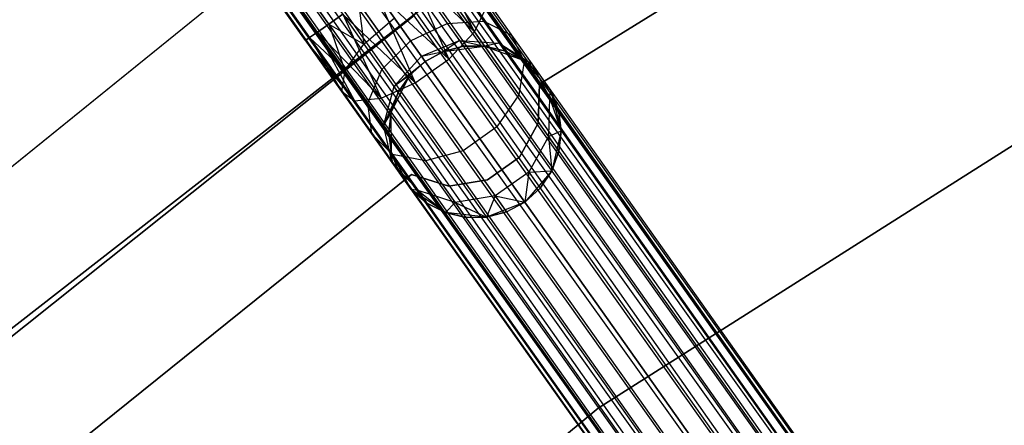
# Model space of a CAD drawing. Extents: x -189 to 189, y -189 to 189.
# Tile 142 of 256: x -40.21 to -28.79, y 45.85 to 50.56. Entities that reach past the tile are written whole.
import ezdxf

# ---------------------------------------------------------------- set-up
doc = ezdxf.new("R2010")
doc.units = 0
doc.header["$LTSCALE"] = 25.4
doc.layers.get('0').update_dxf_attribs({"linetype": 'CONTINUOUS'})

# ---------------------------------------------------------------- blocks, each defined once
blk = doc.blocks.new('NL2500012474_STL')
at = {"color": 0}
for p, q in [((94.631, 137.975, 176.932), (166.993, 35.753, 176.932)), ((94.631, 137.975, 176.932), (166.993, 35.753, 176.932)), ((94.631, 137.975, 176.932), (167.084, 35.818, 177.145)), ((94.631, 137.975, 176.932), (167.084, 35.818, 177.145)), ((94.631, 137.975, 176.932), (167.131, 35.852, 177.379)), ((94.631, 137.975, 176.932), (167.131, 35.852, 177.379)), ((94.723, 138.04, 177.855), (167.084, 35.818, 177.855)), ((94.723, 138.04, 177.855), (167.084, 35.818, 177.855)), ((94.723, 138.04, 177.855), (166.993, 35.753, 178.068)), ((94.723, 138.04, 177.855), (166.993, 35.753, 178.068)), ((94.723, 138.04, 177.855), (166.862, 35.661, 178.249)), ((94.723, 138.04, 177.855), (166.862, 35.661, 178.249)), ((94.77, 138.073, 177.379), (167.131, 35.852, 177.379)), ((94.77, 138.073, 177.379), (167.131, 35.852, 177.621)), ((94.77, 138.073, 177.379), (167.131, 35.852, 177.379)), ((94.77, 138.073, 177.379), (167.131, 35.852, 177.621)), ((94.77, 138.073, 177.379), (167.084, 35.818, 177.855)), ((94.77, 138.073, 177.379), (167.084, 35.818, 177.855)), ((94.501, 137.883, 178.249), (166.862, 35.661, 178.249)), ((94.501, 137.883, 178.249), (166.862, 35.661, 178.249)), ((94.501, 137.883, 178.249), (166.7, 35.546, 178.385)), ((94.501, 137.883, 178.249), (166.7, 35.546, 178.385)), ((94.501, 137.883, 178.249), (166.516, 35.416, 178.471)), ((94.501, 137.883, 178.249), (166.516, 35.416, 178.471)), ((94.339, 137.768, 176.615), (166.7, 35.546, 176.615)), ((94.339, 137.768, 176.615), (166.7, 35.546, 176.615)), ((94.339, 137.768, 176.615), (166.862, 35.661, 176.751)), ((94.339, 137.768, 176.615), (166.862, 35.661, 176.751)), ((94.339, 137.768, 176.615), (166.993, 35.753, 176.932)), ((94.339, 137.768, 176.615), (166.993, 35.753, 176.932)), ((94.155, 137.638, 178.471), (166.516, 35.416, 178.471)), ((94.155, 137.638, 178.471), (166.516, 35.416, 178.471)), ((166.7, 35.546, 176.615), (93.96, 137.5, 176.5)), ((93.96, 137.5, 178.5), (166.321, 35.278, 178.5)), ((93.96, 137.5, 178.5), (166.321, 35.278, 178.5)), ((166.516, 35.416, 176.529), (93.96, 137.5, 176.5)), ((166.7, 35.546, 176.615), (93.96, 137.5, 176.5)), ((166.516, 35.416, 176.529), (93.96, 137.5, 176.5)), ((166.321, 35.278, 176.5), (93.96, 137.5, 176.5)), ((166.321, 35.278, 176.5), (93.96, 137.5, 176.5)), ((93.764, 137.362, 178.471), (166.126, 35.14, 178.471)), ((93.764, 137.362, 178.471), (166.126, 35.14, 178.471)), ((93.764, 137.362, 178.471), (165.942, 35.009, 178.385)), ((93.764, 137.362, 178.471), (165.942, 35.009, 178.385)), ((93.764, 137.362, 178.471), (165.78, 34.895, 178.249)), ((93.764, 137.362, 178.471), (165.78, 34.895, 178.249)), ((93.58, 137.231, 176.615), (165.942, 35.009, 176.615)), ((166.321, 35.278, 176.5), (93.58, 137.231, 176.615)), ((166.321, 35.278, 176.5), (93.58, 137.231, 176.615)), ((166.126, 35.14, 176.529), (93.58, 137.231, 176.615)), ((166.126, 35.14, 176.529), (93.58, 137.231, 176.615)), ((93.58, 137.231, 176.615), (165.942, 35.009, 176.615)), ((93.419, 137.117, 178.249), (165.78, 34.895, 178.249)), ((93.419, 137.117, 178.249), (165.78, 34.895, 178.249)), ((93.419, 137.117, 178.249), (165.649, 34.802, 178.068)), ((93.419, 137.117, 178.249), (165.649, 34.802, 178.068)), ((93.197, 136.96, 177.855), (165.649, 34.802, 178.068)), ((93.197, 136.96, 177.855), (165.649, 34.802, 178.068)), ((93.197, 136.96, 177.855), (165.558, 34.738, 177.855)), ((93.197, 136.96, 177.855), (165.558, 34.738, 177.855)), ((93.197, 136.96, 177.855), (165.511, 34.704, 177.621)), ((93.197, 136.96, 177.855), (165.511, 34.704, 177.621)), ((165.942, 35.009, 176.615), (93.288, 137.024, 176.932)), ((165.78, 34.895, 176.751), (93.288, 137.024, 176.932)), ((165.942, 35.009, 176.615), (93.288, 137.024, 176.932)), ((165.78, 34.895, 176.751), (93.288, 137.024, 176.932)), ((165.649, 34.802, 176.932), (93.288, 137.024, 176.932)), ((165.649, 34.802, 176.932), (93.288, 137.024, 176.932)), ((93.15, 136.926, 177.379), (165.511, 34.704, 177.621)), ((93.15, 136.926, 177.379), (165.511, 34.704, 177.379)), ((93.15, 136.926, 177.379), (165.511, 34.704, 177.621)), ((165.649, 34.802, 176.932), (93.15, 136.926, 177.379)), ((165.649, 34.802, 176.932), (93.15, 136.926, 177.379)), ((165.558, 34.738, 177.145), (93.15, 136.926, 177.379)), ((165.558, 34.738, 177.145), (93.15, 136.926, 177.379)), ((93.15, 136.926, 177.379), (165.511, 34.704, 177.379)), ((154.556, 50.473, 28.068), (98.025, 130.953, 28.385)), ((154.687, 50.566, 28.249), (98.025, 130.953, 28.385)), ((154.556, 50.473, 28.068), (98.025, 130.953, 28.385)), ((154.687, 50.566, 28.249), (98.025, 130.953, 28.385)), ((154.687, 50.566, 26.751), (97.863, 130.839, 26.751)), ((154.687, 50.566, 26.751), (97.863, 130.839, 26.751)), ((154.556, 50.473, 26.932), (97.863, 130.839, 26.751)), ((154.556, 50.473, 26.932), (97.863, 130.839, 26.751)), ((154.556, 50.473, 26.932), (97.641, 130.681, 27.145)), ((154.556, 50.473, 26.932), (97.641, 130.681, 27.145)), ((154.465, 50.409, 27.145), (97.641, 130.681, 27.145)), ((154.465, 50.409, 27.145), (97.641, 130.681, 27.145)), ((154.418, 50.375, 27.621), (97.732, 130.746, 28.068)), ((154.465, 50.409, 27.855), (97.732, 130.746, 28.068)), ((154.418, 50.375, 27.621), (97.732, 130.746, 28.068)), ((154.465, 50.409, 27.855), (97.732, 130.746, 28.068)), ((154.556, 50.473, 28.068), (97.732, 130.746, 28.068)), ((154.556, 50.473, 28.068), (97.732, 130.746, 28.068)), ((154.465, 50.409, 27.145), (97.594, 130.648, 27.621)), ((154.418, 50.375, 27.379), (97.594, 130.648, 27.621)), ((154.465, 50.409, 27.145), (97.594, 130.648, 27.621)), ((154.418, 50.375, 27.379), (97.594, 130.648, 27.621)), ((154.418, 50.375, 27.621), (97.594, 130.648, 27.621)), ((154.418, 50.375, 27.621), (97.594, 130.648, 27.621)), ((157.133, 49.87, 22), (161.916, 52.831, 22)), ((161.916, 52.831, 20), (157.133, 49.87, 20)), ((161.916, 52.831, 20), (157.133, 49.87, 20)), ((157.133, 49.87, 22), (161.916, 52.831, 22)), ((154.424, 51.677, 26.5), (148.464, 46.854, 26.5)), ((148.464, 46.854, 17), (154.424, 51.677, 17)), ((154.424, 51.677, 26.5), (148.464, 46.854, 26.5)), ((148.464, 46.854, 17), (154.424, 51.677, 17)), ((155.9, 51.424, 28.068), (156.377, 50.474, 28.039)), ((155.9, 51.424, 28.068), (156.377, 50.474, 28.039)), ((155.769, 51.332, 28.249), (156.377, 50.474, 28.039)), ((155.769, 51.332, 28.249), (156.377, 50.474, 28.039)), ((155.607, 51.217, 28.385), (156.377, 50.474, 28.039)), ((155.607, 51.217, 28.385), (156.377, 50.474, 28.039)), ((155.607, 51.217, 28.385), (156.08, 50.159, 28.245)), ((155.607, 51.217, 28.385), (156.08, 50.159, 28.245)), ((150.24, 46.434, 26.5), (156.259, 51.13, 26.5)), ((156.259, 51.13, 17), (150.24, 46.434, 17)), ((156.259, 51.13, 17), (150.24, 46.434, 17)), ((150.24, 46.434, 26.5), (156.259, 51.13, 26.5)), ((155.423, 51.087, 28.471), (156.08, 50.159, 28.245)), ((155.423, 51.087, 28.471), (156.08, 50.159, 28.245)), ((155.228, 50.949, 28.5), (156.08, 50.159, 28.245)), ((155.228, 50.949, 28.5), (156.08, 50.159, 28.245)), ((155.228, 50.949, 28.5), (155.689, 49.883, 28.245)), ((155.228, 50.949, 28.5), (155.689, 49.883, 28.245)), ((156.216, 50.977, 26.823), (156.485, 50.598, 26.513)), ((156.216, 50.977, 26.823), (156.485, 50.598, 26.513)), ((155.854, 50.869, 26.53), (156.062, 50.574, 26.288)), ((155.854, 50.869, 26.53), (156.062, 50.574, 26.288)), ((156.454, 50.935, 27.236), (156.806, 50.438, 26.829)), ((156.454, 50.935, 27.236), (156.806, 50.438, 26.829)), ((155.033, 50.811, 28.471), (155.689, 49.883, 28.245)), ((155.033, 50.811, 28.471), (155.689, 49.883, 28.245)), ((155.033, 50.811, 26.529), (155.095, 50.332, 26.53)), ((155.033, 50.811, 26.529), (155.095, 50.332, 26.53)), ((156.377, 50.474, 28.039), (156.512, 50.754, 27.675)), ((156.377, 50.474, 28.039), (156.512, 50.754, 27.675)), ((156.512, 50.754, 27.675), (156.953, 50.13, 27.165)), ((156.512, 50.754, 27.675), (156.953, 50.13, 27.165)), ((149.831, 46.002, 20), (155.679, 50.667, 20)), ((155.679, 50.667, 19), (149.831, 46.002, 19)), ((149.831, 46.002, 20), (155.679, 50.667, 20)), ((155.679, 50.667, 19), (149.831, 46.002, 19)), ((154.849, 50.68, 26.615), (154.687, 50.566, 26.751)), ((154.687, 50.566, 28.249), (154.849, 50.68, 28.385)), ((154.687, 50.566, 28.249), (154.849, 50.68, 28.385)), ((154.849, 50.68, 26.615), (154.687, 50.566, 26.751)), ((154.849, 50.68, 28.385), (155.689, 49.883, 28.245)), ((154.849, 50.68, 28.385), (155.689, 49.883, 28.245)), ((154.849, 50.68, 28.385), (155.294, 49.707, 28.039)), ((154.849, 50.68, 28.385), (155.294, 49.707, 28.039)), ((154.849, 50.68, 26.615), (155.095, 50.332, 26.53)), ((154.849, 50.68, 26.615), (155.095, 50.332, 26.53)), ((155.095, 50.332, 26.53), (155.449, 50.637, 26.424)), ((155.095, 50.332, 26.53), (155.449, 50.637, 26.424)), ((155.636, 50.372, 26.207), (155.449, 50.637, 26.424)), ((155.636, 50.372, 26.207), (155.449, 50.637, 26.424)), ((156.062, 50.574, 26.288), (156.485, 50.598, 26.513)), ((156.062, 50.574, 26.288), (156.485, 50.598, 26.513)), ((156.485, 50.598, 26.513), (156.664, 50.345, 26.048)), ((156.485, 50.598, 26.513), (156.664, 50.345, 26.048)), ((156.485, 50.598, 26.513), (156.806, 50.438, 26.829)), ((156.485, 50.598, 26.513), (156.806, 50.438, 26.829)), ((154.687, 50.566, 26.751), (154.556, 50.473, 26.932)), ((154.556, 50.473, 28.068), (154.687, 50.566, 28.249)), ((154.556, 50.473, 28.068), (154.687, 50.566, 28.249)), ((154.687, 50.566, 26.751), (154.556, 50.473, 26.932)), ((154.687, 50.566, 28.249), (155.294, 49.707, 28.039)), ((154.687, 50.566, 28.249), (155.294, 49.707, 28.039)), ((154.687, 50.566, 26.751), (154.873, 50.026, 26.823)), ((154.687, 50.566, 26.751), (154.873, 50.026, 26.823)), ((154.687, 50.566, 26.751), (155.095, 50.332, 26.53)), ((154.687, 50.566, 26.751), (155.095, 50.332, 26.53)), ((155.636, 50.372, 26.207), (156.062, 50.574, 26.288)), ((155.636, 50.372, 26.207), (156.062, 50.574, 26.288)), ((156.062, 50.574, 26.288), (156.202, 50.377, 25.927)), ((156.062, 50.574, 26.288), (156.202, 50.377, 25.927)), ((154.465, 50.409, 27.145), (154.418, 50.375, 27.379)), ((154.418, 50.375, 27.621), (154.465, 50.409, 27.855)), ((154.418, 50.375, 27.621), (154.465, 50.409, 27.855)), ((154.465, 50.409, 27.145), (154.418, 50.375, 27.379)), ((154.418, 50.375, 27.379), (154.833, 49.788, 27.236)), ((154.418, 50.375, 27.621), (154.833, 49.788, 27.236)), ((154.418, 50.375, 27.621), (154.985, 49.673, 27.675)), ((154.418, 50.375, 27.621), (154.985, 49.673, 27.675)), ((154.418, 50.375, 27.621), (154.833, 49.788, 27.236)), ((154.418, 50.375, 27.379), (154.833, 49.788, 27.236)), ((154.556, 50.473, 26.932), (154.465, 50.409, 27.145)), ((154.465, 50.409, 27.855), (154.556, 50.473, 28.068)), ((154.465, 50.409, 27.855), (154.556, 50.473, 28.068)), ((154.556, 50.473, 26.932), (154.465, 50.409, 27.145)), ((154.465, 50.409, 27.855), (154.985, 49.673, 27.675)), ((154.465, 50.409, 27.855), (154.985, 49.673, 27.675)), ((154.465, 50.409, 27.145), (154.833, 49.788, 27.236)), ((154.465, 50.409, 27.145), (154.833, 49.788, 27.236)), ((154.465, 50.409, 27.145), (154.873, 50.026, 26.823)), ((154.465, 50.409, 27.145), (154.873, 50.026, 26.823)), ((154.556, 50.473, 28.068), (155.294, 49.707, 28.039)), ((154.556, 50.473, 28.068), (155.294, 49.707, 28.039)), ((154.556, 50.473, 28.068), (154.985, 49.673, 27.675)), ((154.556, 50.473, 28.068), (154.985, 49.673, 27.675)), ((154.556, 50.473, 26.932), (154.873, 50.026, 26.823)), ((154.556, 50.473, 26.932), (154.873, 50.026, 26.823)), ((155.304, 50.037, 26.288), (155.636, 50.372, 26.207)), ((155.304, 50.037, 26.288), (155.636, 50.372, 26.207)), ((155.762, 50.195, 25.883), (155.636, 50.372, 26.207)), ((155.762, 50.195, 25.883), (155.636, 50.372, 26.207)), ((155.762, 50.195, 25.883), (156.202, 50.377, 25.927)), ((155.762, 50.195, 25.883), (156.202, 50.377, 25.927)), ((156.202, 50.377, 25.927), (156.018, 50.247, 25.5)), ((156.202, 50.377, 25.927), (156.018, 50.247, 25.5)), ((156.08, 50.159, 28.245), (156.377, 50.474, 28.039)), ((156.08, 50.159, 28.245), (156.377, 50.474, 28.039)), ((156.202, 50.377, 25.927), (156.251, 50.308, 25.5)), ((156.202, 50.377, 25.927), (156.251, 50.308, 25.5)), ((156.202, 50.377, 25.927), (156.492, 50.311, 25.5)), ((156.202, 50.377, 25.927), (156.492, 50.311, 25.5)), ((156.202, 50.377, 25.927), (156.664, 50.345, 26.048)), ((156.202, 50.377, 25.927), (156.664, 50.345, 26.048)), ((156.377, 50.474, 28.039), (156.892, 49.746, 27.443)), ((156.377, 50.474, 28.039), (156.892, 49.746, 27.443)), ((156.806, 50.438, 26.829), (157.041, 50.105, 26.219)), ((156.806, 50.438, 26.829), (157.041, 50.105, 26.219)), ((156.806, 50.438, 26.829), (156.953, 50.13, 27.165)), ((156.806, 50.438, 26.829), (156.953, 50.13, 27.165)), ((154.873, 50.026, 26.823), (155.095, 50.332, 26.53)), ((154.873, 50.026, 26.823), (155.095, 50.332, 26.53)), ((155.095, 50.332, 26.53), (155.304, 50.037, 26.288)), ((155.095, 50.332, 26.53), (155.304, 50.037, 26.288)), ((156.018, 50.247, 20), (156.492, 50.311, 20)), ((156.018, 50.247, 20), (156.492, 50.311, 20)), ((156.251, 50.308, 25.5), (156.018, 50.247, 25.5)), ((156.018, 50.247, 20), (156.251, 50.308, 25.5)), ((156.251, 50.308, 25.5), (156.018, 50.247, 25.5)), ((156.018, 50.247, 20), (156.251, 50.308, 25.5)), ((156.492, 50.311, 25.5), (156.251, 50.308, 25.5)), ((156.251, 50.308, 25.5), (156.492, 50.311, 20)), ((156.251, 50.308, 25.5), (156.492, 50.311, 20)), ((156.492, 50.311, 25.5), (156.251, 50.308, 25.5)), ((156.664, 50.345, 26.048), (156.492, 50.311, 25.5)), ((156.664, 50.345, 26.048), (156.492, 50.311, 25.5)), ((156.492, 50.311, 20), (156.942, 50.146, 20)), ((156.727, 50.256, 25.5), (156.492, 50.311, 25.5)), ((156.492, 50.311, 20), (156.727, 50.256, 25.5)), ((156.492, 50.311, 20), (156.942, 50.146, 20)), ((156.492, 50.311, 25.5), (156.492, 50.311, 20)), ((156.492, 50.311, 25.5), (156.492, 50.311, 20)), ((156.727, 50.256, 25.5), (156.492, 50.311, 25.5)), ((156.492, 50.311, 20), (156.727, 50.256, 25.5)), ((156.664, 50.345, 26.048), (156.727, 50.256, 25.5)), ((156.664, 50.345, 26.048), (156.727, 50.256, 25.5)), ((156.664, 50.345, 26.048), (156.942, 50.146, 25.5)), ((156.664, 50.345, 26.048), (156.942, 50.146, 25.5)), ((156.664, 50.345, 26.048), (157.041, 50.105, 26.219)), ((156.664, 50.345, 26.048), (157.041, 50.105, 26.219)), ((156.942, 50.146, 25.5), (156.727, 50.256, 25.5)), ((156.727, 50.256, 25.5), (156.942, 50.146, 20)), ((156.727, 50.256, 25.5), (156.942, 50.146, 20)), ((156.942, 50.146, 25.5), (156.727, 50.256, 25.5)), ((155.443, 49.84, 25.927), (155.762, 50.195, 25.883)), ((155.443, 49.84, 25.927), (155.762, 50.195, 25.883)), ((155.689, 49.883, 28.245), (156.08, 50.159, 28.245)), ((155.689, 49.883, 28.245), (156.08, 50.159, 28.245)), ((155.762, 50.195, 25.883), (156.018, 50.247, 25.5)), ((155.762, 50.195, 25.883), (156.018, 50.247, 25.5)), ((155.806, 50.133, 25.5), (155.762, 50.195, 25.883)), ((155.806, 50.133, 25.5), (155.762, 50.195, 25.883)), ((155.806, 50.133, 20), (156.018, 50.247, 20)), ((156.018, 50.247, 25.5), (155.806, 50.133, 25.5)), ((156.018, 50.247, 25.5), (155.806, 50.133, 25.5)), ((155.806, 50.133, 20), (156.018, 50.247, 20)), ((156.018, 50.247, 25.5), (156.018, 50.247, 20)), ((156.018, 50.247, 25.5), (156.018, 50.247, 20)), ((156.08, 50.159, 28.245), (156.637, 49.373, 27.601)), ((156.08, 50.159, 28.245), (156.637, 49.373, 27.601)), ((156.942, 50.146, 20), (157.263, 49.792, 20)), ((157.041, 50.105, 26.219), (156.942, 50.146, 25.5)), ((157.041, 50.105, 26.219), (156.942, 50.146, 25.5)), ((157.124, 49.988, 25.5), (156.942, 50.146, 25.5)), ((156.942, 50.146, 20), (157.124, 49.988, 25.5)), ((156.942, 50.146, 20), (157.263, 49.792, 20)), ((156.942, 50.146, 25.5), (156.942, 50.146, 20)), ((156.942, 50.146, 25.5), (156.942, 50.146, 20)), ((157.124, 49.988, 25.5), (156.942, 50.146, 25.5)), ((156.942, 50.146, 20), (157.124, 49.988, 25.5)), ((154.873, 50.026, 26.823), (154.833, 49.788, 27.236)), ((154.873, 50.026, 26.823), (154.833, 49.788, 27.236)), ((154.873, 50.026, 26.823), (155.141, 49.647, 26.513)), ((154.873, 50.026, 26.823), (155.141, 49.647, 26.513)), ((155.141, 49.647, 26.513), (155.304, 50.037, 26.288)), ((155.141, 49.647, 26.513), (155.304, 50.037, 26.288)), ((155.304, 50.037, 26.288), (155.443, 49.84, 25.927)), ((155.304, 50.037, 26.288), (155.443, 49.84, 25.927)), ((155.443, 49.84, 25.927), (155.806, 50.133, 25.5)), ((155.443, 49.84, 25.927), (155.806, 50.133, 25.5)), ((155.627, 49.971, 20), (155.806, 50.133, 20)), ((155.806, 50.133, 25.5), (155.627, 49.971, 25.5)), ((155.806, 50.133, 25.5), (155.627, 49.971, 25.5)), ((155.627, 49.971, 20), (155.806, 50.133, 20)), ((155.806, 50.133, 25.5), (155.806, 50.133, 20)), ((155.806, 50.133, 25.5), (155.806, 50.133, 20)), ((156.953, 50.13, 27.165), (156.892, 49.746, 27.443)), ((156.953, 50.13, 27.165), (156.892, 49.746, 27.443)), ((156.953, 50.13, 27.165), (157.248, 49.714, 26.401)), ((156.953, 50.13, 27.165), (157.248, 49.714, 26.401)), ((157.041, 50.105, 26.219), (157.124, 49.988, 25.5)), ((157.041, 50.105, 26.219), (157.263, 49.792, 25.5)), ((157.041, 50.105, 26.219), (157.124, 49.988, 25.5)), ((157.041, 50.105, 26.219), (157.263, 49.792, 25.5)), ((157.041, 50.105, 26.219), (157.248, 49.714, 26.401)), ((157.041, 50.105, 26.219), (157.248, 49.714, 26.401)), ((155.41, 49.544, 20), (155.627, 49.971, 20)), ((155.41, 49.544, 20), (155.627, 49.971, 20)), ((155.627, 49.971, 25.5), (155.443, 49.84, 25.927)), ((155.627, 49.971, 25.5), (155.443, 49.84, 25.927)), ((155.627, 49.971, 25.5), (155.493, 49.771, 25.5)), ((155.493, 49.771, 25.5), (155.627, 49.971, 20)), ((155.493, 49.771, 25.5), (155.627, 49.971, 20)), ((155.627, 49.971, 25.5), (155.493, 49.771, 25.5)), ((155.627, 49.971, 25.5), (155.627, 49.971, 20)), ((155.627, 49.971, 25.5), (155.627, 49.971, 20)), ((157.124, 49.988, 25.5), (157.263, 49.792, 20)), ((157.124, 49.988, 25.5), (157.263, 49.792, 20)), ((163.857, 49.943, 20), (157.813, 46.108, 20)), ((157.813, 46.108, 22), (163.857, 49.943, 22)), ((157.813, 46.108, 22), (163.857, 49.943, 22)), ((163.857, 49.943, 20), (157.813, 46.108, 20)), ((155.294, 49.707, 28.039), (155.689, 49.883, 28.245)), ((155.294, 49.707, 28.039), (155.689, 49.883, 28.245)), ((155.443, 49.84, 25.927), (155.32, 49.394, 26.048)), ((155.443, 49.84, 25.927), (155.32, 49.394, 26.048)), ((155.493, 49.771, 25.5), (155.443, 49.84, 25.927)), ((155.493, 49.771, 25.5), (155.443, 49.84, 25.927)), ((155.689, 49.883, 28.245), (156.246, 49.096, 27.601)), ((155.689, 49.883, 28.245), (156.246, 49.096, 27.601)), ((157.115, 49.417, 22), (157.133, 49.87, 22)), ((157.133, 49.87, 20), (157.115, 49.417, 20)), ((157.133, 49.87, 20), (157.115, 49.417, 20)), ((157.115, 49.417, 22), (157.133, 49.87, 22)), ((157.133, 49.87, 22), (157.133, 49.87, 20)), ((157.133, 49.87, 22), (157.133, 49.87, 20)), ((154.833, 49.788, 27.236), (154.985, 49.673, 27.675)), ((154.833, 49.788, 27.236), (154.985, 49.673, 27.675)), ((154.833, 49.788, 27.236), (155.185, 49.291, 26.829)), ((154.833, 49.788, 27.236), (155.185, 49.291, 26.829)), ((154.985, 49.673, 27.675), (155.294, 49.707, 28.039)), ((154.985, 49.673, 27.675), (155.294, 49.707, 28.039)), ((155.294, 49.707, 28.039), (155.81, 48.98, 27.443)), ((155.294, 49.707, 28.039), (155.81, 48.98, 27.443)), ((155.493, 49.771, 25.5), (155.32, 49.394, 26.048)), ((155.493, 49.771, 25.5), (155.32, 49.394, 26.048)), ((155.493, 49.771, 25.5), (155.41, 49.544, 25.5)), ((155.41, 49.544, 20), (155.493, 49.771, 25.5)), ((155.493, 49.771, 25.5), (155.41, 49.544, 25.5)), ((155.41, 49.544, 20), (155.493, 49.771, 25.5)), ((156.892, 49.746, 27.443), (156.637, 49.373, 27.601)), ((156.892, 49.746, 27.443), (156.637, 49.373, 27.601)), ((156.892, 49.746, 27.443), (157.236, 49.26, 26.552)), ((156.892, 49.746, 27.443), (157.236, 49.26, 26.552)), ((157.248, 49.714, 26.401), (157.236, 49.26, 26.552)), ((157.248, 49.714, 26.401), (157.236, 49.26, 26.552)), ((157.248, 49.714, 26.401), (157.263, 49.792, 25.5)), ((157.248, 49.714, 26.401), (157.263, 49.792, 25.5)), ((157.248, 49.714, 26.401), (157.351, 49.567, 25.5)), ((157.248, 49.714, 26.401), (157.351, 49.567, 25.5)), ((157.248, 49.714, 26.401), (157.383, 49.328, 25.5)), ((157.248, 49.714, 26.401), (157.383, 49.328, 25.5)), ((157.263, 49.792, 20), (157.383, 49.328, 20)), ((157.263, 49.792, 25.5), (157.263, 49.792, 20)), ((157.351, 49.567, 25.5), (157.263, 49.792, 25.5)), ((157.263, 49.792, 20), (157.351, 49.567, 25.5)), ((157.263, 49.792, 20), (157.383, 49.328, 20)), ((157.263, 49.792, 25.5), (157.263, 49.792, 20)), ((157.351, 49.567, 25.5), (157.263, 49.792, 25.5)), ((157.263, 49.792, 20), (157.351, 49.567, 25.5)), ((154.985, 49.673, 27.675), (155.427, 49.05, 27.165)), ((154.985, 49.673, 27.675), (155.427, 49.05, 27.165)), ((155.185, 49.291, 26.829), (155.141, 49.647, 26.513)), ((155.141, 49.647, 26.513), (155.32, 49.394, 26.048)), ((155.141, 49.647, 26.513), (155.32, 49.394, 26.048)), ((155.185, 49.291, 26.829), (155.141, 49.647, 26.513)), ((155.41, 49.544, 25.5), (155.32, 49.394, 26.048)), ((155.41, 49.544, 25.5), (155.32, 49.394, 26.048)), ((155.41, 49.544, 25.5), (155.383, 49.305, 25.5)), ((155.383, 49.305, 25.5), (155.41, 49.544, 20)), ((155.383, 49.305, 25.5), (155.41, 49.544, 20)), ((155.41, 49.544, 25.5), (155.383, 49.305, 25.5)), ((155.415, 49.066, 20), (155.41, 49.544, 20)), ((155.415, 49.066, 20), (155.41, 49.544, 20)), ((155.41, 49.544, 25.5), (155.41, 49.544, 20)), ((155.41, 49.544, 25.5), (155.41, 49.544, 20)), ((157.383, 49.328, 25.5), (157.351, 49.567, 25.5)), ((157.351, 49.567, 25.5), (157.383, 49.328, 20)), ((157.351, 49.567, 25.5), (157.383, 49.328, 20)), ((157.383, 49.328, 25.5), (157.351, 49.567, 25.5)), ((155.32, 49.394, 26.048), (155.383, 49.305, 25.5)), ((155.421, 48.958, 26.219), (155.32, 49.394, 26.048)), ((155.421, 48.958, 26.219), (155.32, 49.394, 26.048)), ((155.32, 49.394, 26.048), (155.383, 49.305, 25.5)), ((156.637, 49.373, 27.601), (156.246, 49.096, 27.601)), ((156.637, 49.373, 27.601), (156.246, 49.096, 27.601)), ((156.637, 49.373, 27.601), (157.009, 48.847, 26.637)), ((156.637, 49.373, 27.601), (157.009, 48.847, 26.637)), ((156.899, 49.019, 22), (157.115, 49.417, 22)), ((157.115, 49.417, 20), (156.899, 49.019, 20)), ((157.115, 49.417, 20), (156.899, 49.019, 20)), ((156.899, 49.019, 22), (157.115, 49.417, 22)), ((157.115, 49.417, 22), (157.115, 49.417, 20)), ((157.115, 49.417, 22), (157.115, 49.417, 20)), ((155.427, 49.05, 27.165), (155.185, 49.291, 26.829)), ((155.185, 49.291, 26.829), (155.421, 48.958, 26.219)), ((155.185, 49.291, 26.829), (155.421, 48.958, 26.219)), ((155.427, 49.05, 27.165), (155.185, 49.291, 26.829)), ((155.383, 49.305, 25.5), (155.421, 48.958, 26.219)), ((155.383, 49.305, 25.5), (155.421, 48.958, 26.219)), ((155.383, 49.305, 25.5), (155.415, 49.066, 25.5)), ((155.415, 49.066, 20), (155.383, 49.305, 25.5)), ((155.383, 49.305, 25.5), (155.415, 49.066, 25.5)), ((155.415, 49.066, 20), (155.383, 49.305, 25.5)), ((157.236, 49.26, 26.552), (157.009, 48.847, 26.637)), ((157.236, 49.26, 26.552), (157.009, 48.847, 26.637)), ((157.236, 49.26, 26.552), (157.383, 49.328, 25.5)), ((157.236, 49.26, 26.552), (157.383, 49.328, 25.5)), ((157.236, 49.26, 26.552), (157.357, 49.089, 25.5)), ((157.236, 49.26, 26.552), (157.357, 49.089, 25.5)), ((157.236, 49.26, 26.552), (157.274, 48.862, 25.5)), ((157.236, 49.26, 26.552), (157.274, 48.862, 25.5)), ((157.383, 49.328, 20), (157.274, 48.862, 20)), ((157.383, 49.328, 20), (157.274, 48.862, 20)), ((157.357, 49.089, 25.5), (157.383, 49.328, 25.5)), ((157.383, 49.328, 20), (157.357, 49.089, 25.5)), ((157.357, 49.089, 25.5), (157.383, 49.328, 25.5)), ((157.383, 49.328, 20), (157.357, 49.089, 25.5)), ((157.383, 49.328, 25.5), (157.383, 49.328, 20)), ((157.383, 49.328, 25.5), (157.383, 49.328, 20)), ((155.643, 48.645, 20), (155.415, 49.066, 20)), ((155.415, 49.066, 25.5), (155.421, 48.958, 26.219)), ((155.415, 49.066, 25.5), (155.421, 48.958, 26.219)), ((155.415, 49.066, 25.5), (155.504, 48.841, 25.5)), ((155.504, 48.841, 25.5), (155.415, 49.066, 20)), ((155.643, 48.645, 20), (155.415, 49.066, 20)), ((155.504, 48.841, 25.5), (155.415, 49.066, 20)), ((155.415, 49.066, 25.5), (155.504, 48.841, 25.5)), ((155.415, 49.066, 25.5), (155.415, 49.066, 20)), ((155.415, 49.066, 25.5), (155.415, 49.066, 20)), ((155.81, 48.98, 27.443), (155.427, 49.05, 27.165)), ((155.427, 49.05, 27.165), (155.722, 48.633, 26.401)), ((155.427, 49.05, 27.165), (155.722, 48.633, 26.401)), ((155.81, 48.98, 27.443), (155.427, 49.05, 27.165)), ((156.246, 49.096, 27.601), (155.81, 48.98, 27.443)), ((156.246, 49.096, 27.601), (155.81, 48.98, 27.443)), ((156.246, 49.096, 27.601), (156.618, 48.57, 26.637)), ((156.246, 49.096, 27.601), (156.618, 48.57, 26.637)), ((156.529, 48.757, 22), (156.899, 49.019, 22)), ((156.899, 49.019, 20), (156.529, 48.757, 20)), ((156.899, 49.019, 20), (156.529, 48.757, 20)), ((156.529, 48.757, 22), (156.899, 49.019, 22)), ((156.899, 49.019, 22), (156.899, 49.019, 20)), ((156.899, 49.019, 22), (156.899, 49.019, 20)), ((157.274, 48.862, 25.5), (157.357, 49.089, 25.5)), ((157.357, 49.089, 25.5), (157.274, 48.862, 20)), ((157.357, 49.089, 25.5), (157.274, 48.862, 20)), ((157.274, 48.862, 25.5), (157.357, 49.089, 25.5)), ((155.722, 48.633, 26.401), (155.421, 48.958, 26.219)), ((155.421, 48.958, 26.219), (155.643, 48.645, 25.5)), ((155.421, 48.958, 26.219), (155.504, 48.841, 25.5)), ((155.421, 48.958, 26.219), (155.643, 48.645, 25.5)), ((155.421, 48.958, 26.219), (155.504, 48.841, 25.5)), ((155.722, 48.633, 26.401), (155.421, 48.958, 26.219)), ((155.81, 48.98, 27.443), (156.154, 48.493, 26.552)), ((155.81, 48.98, 27.443), (156.154, 48.493, 26.552)), ((151.264, 45.292, 22), (155.648, 48.819, 22)), ((155.648, 48.819, 20), (151.264, 45.292, 20)), ((155.648, 48.819, 20), (151.264, 45.292, 20)), ((151.264, 45.292, 22), (155.648, 48.819, 22)), ((155.643, 48.645, 20), (155.504, 48.841, 25.5)), ((155.643, 48.645, 20), (155.504, 48.841, 25.5)), ((155.648, 48.819, 22), (155.648, 48.819, 20)), ((155.648, 48.819, 22), (155.648, 48.819, 20)), ((155.648, 48.819, 22), (156.081, 48.685, 22)), ((156.081, 48.685, 20), (155.648, 48.819, 20)), ((156.081, 48.685, 20), (155.648, 48.819, 20)), ((155.648, 48.819, 22), (156.081, 48.685, 22)), ((157.009, 48.847, 26.637), (156.618, 48.57, 26.637)), ((157.009, 48.847, 26.637), (156.618, 48.57, 26.637)), ((157.274, 48.862, 20), (156.961, 48.5, 20)), ((157.274, 48.862, 20), (156.961, 48.5, 20)), ((157.009, 48.847, 26.637), (156.961, 48.5, 25.5)), ((157.009, 48.847, 26.637), (156.961, 48.5, 25.5)), ((157.009, 48.847, 26.637), (157.274, 48.862, 25.5)), ((157.009, 48.847, 26.637), (157.274, 48.862, 25.5)), ((157.009, 48.847, 26.637), (157.14, 48.662, 25.5)), ((157.009, 48.847, 26.637), (157.14, 48.662, 25.5)), ((157.14, 48.662, 25.5), (157.274, 48.862, 25.5)), ((157.274, 48.862, 20), (157.14, 48.662, 25.5)), ((157.14, 48.662, 25.5), (157.274, 48.862, 25.5)), ((157.274, 48.862, 20), (157.14, 48.662, 25.5)), ((157.274, 48.862, 25.5), (157.274, 48.862, 20)), ((157.274, 48.862, 25.5), (157.274, 48.862, 20)), ((156.081, 48.685, 22), (156.529, 48.757, 22)), ((156.529, 48.757, 20), (156.081, 48.685, 20)), ((156.529, 48.757, 20), (156.081, 48.685, 20)), ((156.081, 48.685, 22), (156.529, 48.757, 22)), ((156.081, 48.685, 22), (156.081, 48.685, 20)), ((156.081, 48.685, 22), (156.081, 48.685, 20)), ((156.529, 48.757, 22), (156.529, 48.757, 20)), ((156.529, 48.757, 22), (156.529, 48.757, 20)), ((156.961, 48.5, 25.5), (157.14, 48.662, 25.5)), ((157.14, 48.662, 25.5), (156.961, 48.5, 20)), ((156.961, 48.5, 25.5), (157.14, 48.662, 25.5)), ((157.14, 48.662, 25.5), (156.961, 48.5, 20)), ((156.04, 48.377, 20), (155.643, 48.645, 20)), ((155.722, 48.633, 26.401), (155.643, 48.645, 25.5)), ((155.643, 48.645, 25.5), (155.825, 48.487, 25.5)), ((155.722, 48.633, 26.401), (155.643, 48.645, 25.5)), ((155.643, 48.645, 25.5), (155.643, 48.645, 20)), ((155.825, 48.487, 25.5), (155.643, 48.645, 20)), ((156.04, 48.377, 20), (155.643, 48.645, 20)), ((155.825, 48.487, 25.5), (155.643, 48.645, 20)), ((155.643, 48.645, 25.5), (155.825, 48.487, 25.5)), ((155.643, 48.645, 25.5), (155.643, 48.645, 20)), ((156.154, 48.493, 26.552), (155.722, 48.633, 26.401)), ((155.722, 48.633, 26.401), (156.04, 48.377, 25.5)), ((155.722, 48.633, 26.401), (156.04, 48.377, 25.5)), ((155.722, 48.633, 26.401), (155.825, 48.487, 25.5)), ((155.722, 48.633, 26.401), (155.825, 48.487, 25.5)), ((156.154, 48.493, 26.552), (155.722, 48.633, 26.401)), ((156.618, 48.57, 26.637), (156.154, 48.493, 26.552)), ((156.618, 48.57, 26.637), (156.154, 48.493, 26.552)), ((156.618, 48.57, 26.637), (156.516, 48.325, 25.5)), ((156.618, 48.57, 26.637), (156.516, 48.325, 25.5)), ((156.618, 48.57, 26.637), (156.961, 48.5, 25.5)), ((156.618, 48.57, 26.637), (156.961, 48.5, 25.5)), ((156.618, 48.57, 26.637), (156.749, 48.386, 25.5)), ((156.618, 48.57, 26.637), (156.749, 48.386, 25.5)), ((155.825, 48.487, 25.5), (156.04, 48.377, 25.5)), ((156.04, 48.377, 20), (155.825, 48.487, 25.5)), ((155.825, 48.487, 25.5), (156.04, 48.377, 25.5)), ((156.04, 48.377, 20), (155.825, 48.487, 25.5)), ((156.154, 48.493, 26.552), (156.04, 48.377, 25.5)), ((156.154, 48.493, 26.552), (156.04, 48.377, 25.5)), ((156.154, 48.493, 26.552), (156.516, 48.325, 25.5)), ((156.154, 48.493, 26.552), (156.516, 48.325, 25.5)), ((156.154, 48.493, 26.552), (156.275, 48.322, 25.5)), ((156.154, 48.493, 26.552), (156.275, 48.322, 25.5)), ((156.961, 48.5, 20), (156.516, 48.325, 20)), ((156.961, 48.5, 20), (156.516, 48.325, 20)), ((156.749, 48.386, 25.5), (156.961, 48.5, 25.5)), ((156.749, 48.386, 25.5), (156.961, 48.5, 25.5)), ((156.749, 48.386, 25.5), (156.961, 48.5, 20)), ((156.749, 48.386, 25.5), (156.961, 48.5, 20)), ((156.961, 48.5, 25.5), (156.961, 48.5, 20)), ((156.961, 48.5, 25.5), (156.961, 48.5, 20)), ((156.516, 48.325, 20), (156.04, 48.377, 20)), ((156.04, 48.377, 25.5), (156.275, 48.322, 25.5)), ((156.275, 48.322, 25.5), (156.04, 48.377, 20)), ((156.516, 48.325, 20), (156.04, 48.377, 20)), ((156.275, 48.322, 25.5), (156.04, 48.377, 20)), ((156.04, 48.377, 25.5), (156.275, 48.322, 25.5)), ((156.04, 48.377, 25.5), (156.04, 48.377, 20)), ((156.04, 48.377, 25.5), (156.04, 48.377, 20)), ((156.275, 48.322, 25.5), (156.516, 48.325, 25.5)), ((156.516, 48.325, 20), (156.275, 48.322, 25.5)), ((156.275, 48.322, 25.5), (156.516, 48.325, 25.5)), ((156.516, 48.325, 20), (156.275, 48.322, 25.5)), ((156.516, 48.325, 25.5), (156.749, 48.386, 25.5)), ((156.749, 48.386, 25.5), (156.516, 48.325, 20)), ((156.749, 48.386, 25.5), (156.516, 48.325, 20)), ((156.516, 48.325, 25.5), (156.749, 48.386, 25.5)), ((156.516, 48.325, 25.5), (156.516, 48.325, 20)), ((156.516, 48.325, 25.5), (156.516, 48.325, 20)), ((157.813, 46.108, 20), (152.298, 41.545, 20)), ((152.298, 41.545, 22), (157.813, 46.108, 22)), ((152.298, 41.545, 22), (157.813, 46.108, 22)), ((157.813, 46.108, 20), (152.298, 41.545, 20)), ((157.813, 46.108, 22), (157.813, 46.108, 20)), ((157.813, 46.108, 22), (157.813, 46.108, 20))]:
    blk.add_line(p, q, dxfattribs=at)

msp = doc.modelspace()

# ---------------------------------------------------------------- block references
at = {"color": 0}
msp.add_blockref('NL2500012474_STL', (-191.311, -0.058, -1716.743), dxfattribs=at)

doc.saveas('drawing.dxf')
